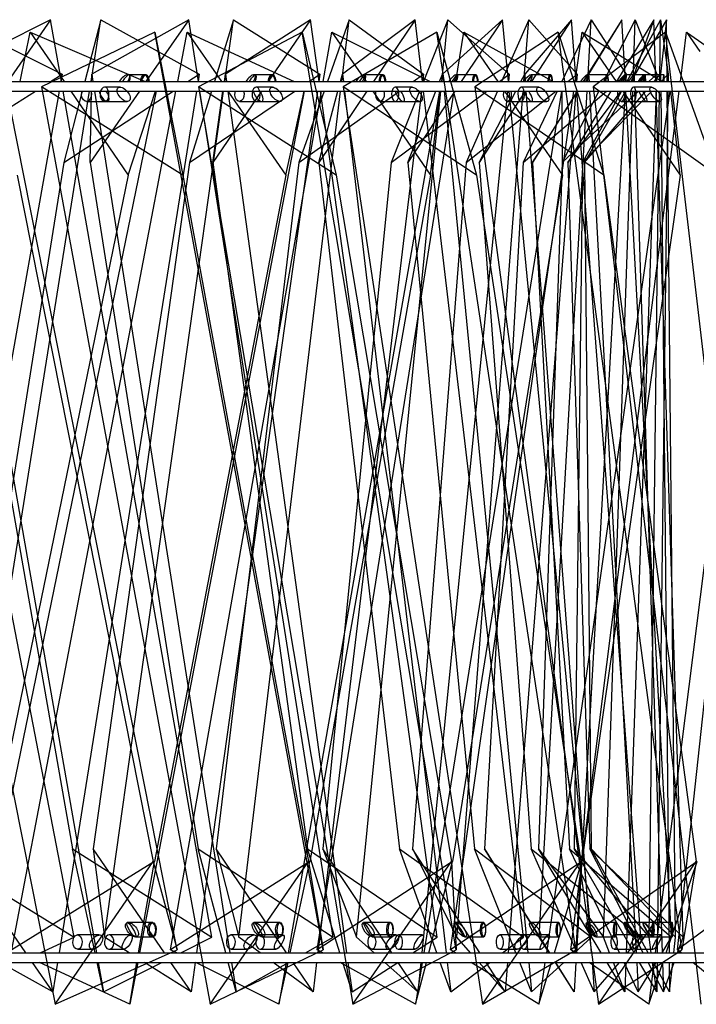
# Model space of a CAD drawing. Header units: millimetres. Extents: x 64 to 119, y 89 to 269.
# Tile 14 of 21: x 113.47 to 117, y 151.01 to 156.15. Entities that reach past the tile are written whole.
import ezdxf

# ---------------------------------------------------------------- set-up
doc = ezdxf.new("R2010")
doc.units = ezdxf.units.MM

msp = doc.modelspace()

# ---------------------------------------------------------------- linework, layer by layer
at = {"color": 7, "linetype": 'Continuous', "lineweight": 25}
for p, q in [((113.6294, 156.1478), (113.0637, 155.8625)), ((113.1179, 156.1478), (113.6904, 155.8625)), ((113.6294, 156.1478), (113.4059, 155.8242)), ((113.6862, 155.8242), (113.6294, 156.1478)), ((113.8922, 156.1478), (113.8081, 155.8242)), ((113.8405, 155.8242), (113.8922, 156.1478)), ((114.3504, 156.1478), (113.8441, 155.8625)), ((113.8922, 156.1478), (114.4057, 155.8625)), ((114.3504, 156.1478), (114.1273, 155.8242)), ((114.4013, 155.8242), (114.3504, 156.1478)), ((114.5837, 156.1478), (114.4844, 155.8242)), ((114.5383, 155.8242), (114.5837, 156.1478)), ((114.9862, 156.1478), (114.5421, 155.8625)), ((114.5837, 156.1478), (115.0353, 155.8625)), ((114.9862, 156.1478), (114.7648, 155.8242)), ((115.0308, 155.8242), (114.9862, 156.1478)), ((115.1886, 156.1478), (115.0746, 155.8242)), ((115.1496, 155.8242), (115.1886, 156.1478)), ((115.533, 156.1478), (115.1537, 155.8625)), ((115.1886, 156.1478), (115.5757, 155.8625)), ((115.533, 156.1478), (115.3145, 155.8242)), ((115.5712, 155.8242), (115.533, 156.1478)), ((115.7035, 156.1478), (115.5754, 155.8242)), ((115.6712, 155.8242), (115.7035, 156.1478)), ((115.9879, 156.1478), (115.6754, 155.8625)), ((115.7035, 156.1478), (116.024, 155.8625)), ((115.9879, 156.1478), (115.7736, 155.8242)), ((116.1254, 156.1478), (115.9841, 155.8242)), ((116.0194, 155.8242), (115.9879, 156.1478)), ((116.1001, 155.8242), (116.1254, 156.1478)), ((116.3484, 156.1478), (116.1044, 155.8625)), ((116.1254, 156.1478), (116.3776, 155.8625)), ((116.3484, 156.1478), (116.1394, 155.8242)), ((116.4522, 156.1478), (116.2983, 155.8242)), ((116.3729, 155.8242), (116.3484, 156.1478)), ((116.6123, 156.1478), (116.4098, 155.8242)), ((116.4339, 155.8242), (116.4522, 156.1478)), ((116.6123, 156.1478), (116.4383, 155.8625)), ((116.4522, 156.1478), (116.6346, 155.8625)), ((116.6819, 156.1478), (116.5163, 155.8242)), ((116.7783, 156.1478), (116.5835, 155.8242)), ((116.6298, 155.8242), (116.6123, 156.1478)), ((116.8132, 156.1478), (116.6368, 155.8242)), ((116.8454, 156.1478), (116.6593, 155.8242)), ((116.6706, 155.8242), (116.6819, 156.1478)), ((116.7783, 156.1478), (116.6752, 155.8625)), ((116.6819, 156.1478), (116.7934, 155.8625)), ((116.7887, 155.8242), (116.7783, 156.1478)), ((116.8091, 155.8242), (116.8132, 156.1478)), ((116.8132, 156.1478), (116.8532, 155.8625)), ((116.8454, 156.1478), (116.8138, 155.8625)), ((116.8485, 155.8242), (116.8454, 156.1478)), ((114.2909, 151.2908), (113.3408, 156.0829)), ((113.4705, 155.8242), (113.5237, 156.0829)), ((113.5237, 156.0829), (114.1231, 155.8242)), ((113.5237, 156.0829), (113.7006, 155.8242)), ((114.1732, 156.0829), (113.5825, 155.7976)), ((115.0524, 151.2908), (114.1732, 156.0829)), ((114.1732, 156.0829), (114.319, 155.3364)), ((114.2935, 155.8242), (114.3429, 156.0829)), ((114.3429, 156.0829), (114.9003, 155.8242)), ((114.3429, 156.0829), (114.521, 155.8242)), ((114.9424, 156.0829), (114.4018, 155.7976)), ((115.747, 151.2908), (114.9424, 156.0829)), ((114.9424, 156.0829), (115.1199, 155.3364)), ((115.0526, 155.8242), (115.0981, 156.0829)), ((115.0981, 156.0829), (115.6112, 155.8242)), ((115.0981, 156.0829), (115.2768, 155.8242)), ((115.6451, 156.0829), (115.1568, 155.7976)), ((116.3718, 151.2908), (115.6451, 156.0829)), ((115.6451, 156.0829), (115.8536, 155.3364)), ((115.7449, 155.8242), (115.7862, 156.0829)), ((115.7862, 156.0829), (116.2528, 155.8242)), ((115.7862, 156.0829), (115.9647, 155.8242)), ((116.2783, 156.0829), (115.8445, 155.7976)), ((116.9241, 151.2908), (116.2783, 156.0829)), ((116.2783, 156.0829), (116.5169, 155.3364)), ((116.3673, 155.8242), (116.4043, 156.0829)), ((116.4043, 156.0829), (116.8225, 155.8242)), ((116.4043, 156.0829), (116.5818, 155.8242)), ((116.8395, 156.0829), (116.462, 155.7976)), ((117.4016, 151.2908), (116.8395, 156.0829)), ((116.8395, 156.0829), (117.1072, 155.3364)), ((116.9172, 155.8242), (116.9498, 156.0829)), ((116.9498, 156.0829), (117.0516, 156.0113)), ((116.9498, 156.0829), (117.0186, 155.9815)), ((79.5934, 155.8242), (118.5934, 155.8242)), ((113.6297, 155.8242), (113.6904, 155.8625)), ((113.6904, 155.8625), (113.6836, 155.8242)), ((113.8434, 155.8242), (113.8441, 155.8625)), ((113.8441, 155.8625), (113.8501, 155.8242)), ((114.1199, 155.8606), (114.0332, 155.8606)), ((114.1259, 155.8606), (114.0388, 155.8606)), ((114.3468, 155.8242), (114.4057, 155.8625)), ((114.4057, 155.8625), (114.3996, 155.8242)), ((114.5366, 155.8242), (114.5421, 155.8625)), ((114.5421, 155.8625), (114.5474, 155.8242)), ((114.7839, 155.8606), (114.6934, 155.8606)), ((114.7892, 155.8606), (114.6983, 155.8606)), ((114.9787, 155.8242), (115.0353, 155.8625)), ((115.0353, 155.8625), (115.0299, 155.8242)), ((115.1433, 155.8242), (115.1537, 155.8625)), ((115.1537, 155.8625), (115.1582, 155.8242)), ((115.3603, 155.8606), (115.2664, 155.8606)), ((115.3648, 155.8606), (115.2706, 155.8606)), ((115.5217, 155.8242), (115.5757, 155.8625)), ((115.5757, 155.8625), (115.5711, 155.8242)), ((115.6603, 155.8242), (115.6754, 155.8625)), ((115.6754, 155.8625), (115.6791, 155.8242)), ((115.8456, 155.8606), (115.7489, 155.8606)), ((115.8493, 155.8606), (115.7524, 155.8606)), ((115.9728, 155.8242), (116.024, 155.8625)), ((116.024, 155.8625), (116.0202, 155.8242)), ((116.0846, 155.8242), (116.1044, 155.8625)), ((116.1044, 155.8625), (116.1073, 155.8242)), ((116.2373, 155.8606), (116.1383, 155.8606)), ((116.2402, 155.8606), (116.141, 155.8606)), ((116.3295, 155.8242), (116.3776, 155.8625)), ((116.3776, 155.8625), (116.3746, 155.8242)), ((116.414, 155.8242), (116.4383, 155.8625)), ((116.5331, 155.8606), (116.4323, 155.8606)), ((116.5352, 155.8606), (116.4343, 155.8606)), ((116.4383, 155.8625), (116.4404, 155.8242)), ((116.5899, 155.8242), (116.6346, 155.8625)), ((116.7313, 155.8606), (116.6294, 155.8606)), ((116.7326, 155.8606), (116.6306, 155.8606)), ((116.6346, 155.8625), (116.6324, 155.8242)), ((116.6464, 155.8242), (116.6752, 155.8625)), ((116.6752, 155.8625), (116.6764, 155.8242)), ((116.8309, 155.8606), (116.7284, 155.8606)), ((116.8314, 155.8606), (116.7288, 155.8606)), ((116.7524, 155.8242), (116.7934, 155.8625)), ((116.7807, 155.8242), (116.8138, 155.8625)), ((116.7934, 155.8625), (116.7921, 155.8242)), ((116.8138, 155.8625), (116.8142, 155.8242)), ((116.8161, 155.8242), (116.8532, 155.8625)), ((116.8532, 155.8625), (116.8528, 155.8242)), ((79.5934, 155.7742), (118.5934, 155.7742)), ((112.7025, 155.7976), (113.6526, 151.0054)), ((113.6747, 155.7742), (112.8744, 151.2742)), ((113.7528, 151.3557), (112.8992, 155.7742)), ((112.9603, 155.4014), (113.5505, 155.7742)), ((113.0792, 155.7742), (113.8699, 151.2742)), ((113.1278, 151.3557), (113.8326, 155.7742)), ((114.1799, 155.7742), (113.2559, 151.2742)), ((113.4279, 151.2908), (114.2839, 155.7742)), ((114.319, 155.3364), (113.5825, 155.7976)), ((113.5825, 155.7976), (114.4618, 151.0054)), ((114.3916, 155.7742), (113.6738, 151.2742)), ((114.4714, 151.3557), (113.695, 155.7742)), ((113.6984, 155.4014), (114.2702, 155.7742)), ((113.7951, 155.7742), (113.6984, 155.4014)), ((113.7348, 155.7742), (114.034, 155.3364)), ((113.836, 155.4014), (113.8426, 155.7742)), ((114.0929, 155.7742), (113.836, 155.4014)), ((113.858, 155.7742), (114.5657, 151.2742)), ((113.9921, 155.7956), (113.9113, 155.7956)), ((113.9114, 151.3557), (114.5313, 155.7742)), ((114.034, 155.3364), (114.177, 155.7742)), ((114.9531, 155.7742), (114.0939, 151.2742)), ((114.2559, 151.2908), (115.0439, 155.7742)), ((114.3547, 155.4014), (114.9049, 155.7742)), ((114.4691, 155.7742), (114.3547, 155.4014)), ((115.0229, 155.7742), (114.3916, 151.2742)), ((115.1199, 155.3364), (114.4018, 155.7976)), ((114.4018, 155.7976), (115.2065, 151.0054)), ((115.1041, 151.3557), (114.4092, 155.7742)), ((114.4756, 155.4014), (114.5293, 155.7742)), ((114.7306, 155.7742), (114.4756, 155.4014)), ((114.5543, 155.7742), (115.175, 151.2742)), ((114.5555, 155.7742), (114.8568, 155.3364)), ((114.6123, 151.3557), (115.1436, 155.7742)), ((114.7874, 155.7956), (114.7027, 155.7956)), ((114.8568, 155.3364), (114.9524, 155.7742)), ((115.6598, 155.7742), (114.8689, 151.2742)), ((114.9258, 155.4014), (115.4512, 155.7742)), ((115.057, 155.7742), (114.9258, 155.4014)), ((115.0203, 151.2908), (115.7369, 155.7742)), ((115.5651, 155.7742), (115.0239, 151.2742)), ((115.0292, 155.4014), (115.1298, 155.7742)), ((115.2808, 155.7742), (115.0292, 155.4014)), ((115.6472, 151.3557), (115.0377, 155.7742)), ((115.8536, 155.3364), (115.1568, 155.7976)), ((115.1568, 155.7976), (115.8836, 151.0054)), ((115.1641, 155.7742), (115.6943, 151.2742)), ((115.2263, 151.3557), (115.6662, 155.7742)), ((115.3113, 155.7742), (115.6135, 155.3364)), ((115.4082, 155.4014), (115.906, 155.7742)), ((115.5557, 155.7742), (115.4082, 155.4014)), ((115.5169, 155.7956), (115.4286, 155.7956)), ((115.4937, 155.4014), (115.6406, 155.7742)), ((115.7405, 155.7742), (115.4937, 155.4014)), ((116.0152, 155.7742), (115.5671, 151.2742)), ((116.0977, 151.3557), (115.577, 155.7742)), ((116.297, 155.7742), (115.5778, 151.2742)), ((115.6135, 155.3364), (115.6614, 155.7742)), ((115.684, 155.7742), (116.1208, 151.2742)), ((115.7179, 151.2908), (116.3601, 155.7742)), ((115.7501, 151.3557), (116.0962, 155.7742)), ((115.7995, 155.4014), (116.2668, 155.7742)), ((115.9623, 155.7742), (115.7995, 155.4014)), ((116.5169, 155.3364), (115.8445, 155.7976)), ((115.8445, 155.7976), (116.4903, 151.0054)), ((115.8664, 155.4014), (116.0588, 155.7742)), ((116.1071, 155.7742), (115.8664, 155.4014)), ((115.9991, 155.7742), (116.301, 155.3364)), ((116.3707, 155.7742), (116.0182, 151.2742)), ((116.4531, 151.3557), (116.0242, 155.7742)), ((116.1775, 155.7956), (116.086, 155.7956)), ((116.0973, 155.4014), (116.5316, 155.7742)), ((116.2745, 155.7742), (116.0973, 155.4014)), ((116.1111, 155.7742), (116.4521, 151.2742)), ((116.1454, 155.4014), (116.3822, 155.7742)), ((116.3786, 155.7742), (116.1454, 155.4014)), ((116.1807, 151.3557), (116.431, 155.7742)), ((116.8621, 155.7742), (116.2175, 151.2742)), ((116.3, 155.4014), (116.6989, 155.7742)), ((116.4907, 155.7742), (116.3, 155.4014)), ((116.301, 155.3364), (116.3008, 155.7742)), ((116.329, 155.4014), (116.6089, 155.7742)), ((116.5534, 155.7742), (116.329, 155.4014)), ((116.3458, 151.2908), (116.9109, 155.7742)), ((116.6296, 155.7742), (116.3746, 151.2742)), ((116.7115, 151.3557), (116.3767, 155.7742)), ((116.4065, 155.4014), (116.7676, 155.7742)), ((116.6096, 155.7742), (116.4065, 155.4014)), ((116.4162, 155.4014), (116.7376, 155.7742)), ((116.6305, 155.7742), (116.4162, 155.4014)), ((116.4431, 155.7742), (116.6863, 151.2742)), ((117.1072, 155.3364), (116.462, 155.7976)), ((116.462, 155.7976), (117.024, 151.0054)), ((116.5158, 151.3557), (116.6689, 155.7742)), ((116.616, 155.7742), (116.9162, 155.3364)), ((116.8713, 151.3557), (116.6325, 155.7742)), ((116.7903, 155.7742), (116.6344, 151.2742)), ((116.7664, 155.7956), (116.6721, 155.7956)), ((116.678, 155.7742), (116.8221, 151.2742)), ((116.7535, 151.3557), (116.8085, 155.7742)), ((117.3526, 155.7742), (116.7854, 151.2742)), ((116.9317, 151.3557), (116.7903, 155.7742)), ((116.8521, 155.7742), (116.7961, 151.2742)), ((116.8146, 155.7742), (116.8588, 151.2742)), ((116.8924, 151.3557), (116.849, 155.7742)), ((116.9162, 155.3364), (116.868, 155.7742)), ((116.9013, 151.2908), (117.387, 155.7742)), ((113.8168, 155.7206), (113.9257, 155.7206)), ((113.9113, 155.7206), (114.0298, 155.7206)), ((114.6155, 155.7206), (114.7309, 155.7206)), ((114.7027, 155.7206), (114.8269, 155.7206)), ((115.349, 155.7206), (115.4705, 155.7206)), ((115.4286, 155.7206), (115.5581, 155.7206)), ((116.0144, 155.7206), (116.1413, 155.7206)), ((116.086, 155.7206), (116.2201, 155.7206)), ((116.6088, 155.7206), (116.7407, 155.7206)), ((116.6721, 155.7206), (116.8104, 155.7206)), ((113.1139, 155.4014), (113.7438, 151.8168)), ((113.6984, 155.4014), (113.1266, 151.8168)), ((113.836, 155.4014), (114.3997, 151.8168)), ((114.3547, 155.4014), (113.8519, 151.8168)), ((114.4756, 155.4014), (114.97, 151.8168)), ((114.9258, 155.4014), (114.4947, 151.8168)), ((115.0292, 155.4014), (115.4516, 151.8168)), ((115.4082, 155.4014), (115.0513, 151.8168)), ((115.4937, 155.4014), (115.8416, 151.8168)), ((115.7995, 155.4014), (115.5187, 151.8168)), ((115.8664, 155.4014), (116.138, 151.8168)), ((116.0973, 155.4014), (115.8942, 151.8168)), ((116.1454, 155.4014), (116.3391, 151.8168)), ((116.3, 155.4014), (116.1758, 151.8168)), ((116.329, 155.4014), (116.4437, 151.8168)), ((116.4065, 155.4014), (116.3619, 151.8168)), ((116.4162, 155.4014), (116.4513, 151.8168)), ((114.034, 155.3364), (113.298, 151.7519)), ((113.4543, 155.3364), (114.165, 151.7519)), ((114.8568, 155.3364), (114.1724, 151.7519)), ((114.319, 155.3364), (114.9767, 151.7519)), ((115.6135, 155.3364), (114.9836, 151.7519)), ((115.1199, 155.3364), (115.7218, 151.7519)), ((116.301, 155.3364), (115.7281, 151.7519)), ((115.8536, 155.3364), (116.3972, 151.7519)), ((116.9162, 155.3364), (116.4028, 151.7519)), ((116.5169, 155.3364), (116.9999, 151.7519)), ((113.0059, 151.8168), (113.7528, 151.3557)), ((113.5008, 151.2742), (113.1266, 151.8168)), ((113.7438, 151.8168), (114.4714, 151.3557)), ((113.8615, 151.2742), (113.7438, 151.8168)), ((113.8519, 151.8168), (113.9114, 151.3557)), ((114.2235, 151.2742), (113.8519, 151.8168)), ((114.3997, 151.8168), (115.1041, 151.3557)), ((114.5437, 151.2742), (114.3997, 151.8168)), ((114.4947, 151.8168), (114.6123, 151.3557)), ((114.8616, 151.2742), (114.4947, 151.8168)), ((114.97, 151.8168), (115.6472, 151.3557)), ((115.1395, 151.2742), (114.97, 151.8168)), ((115.0513, 151.8168), (115.2263, 151.3557)), ((115.4116, 151.2742), (115.0513, 151.8168)), ((115.4516, 151.8168), (116.0977, 151.3557)), ((115.6455, 151.2742), (115.4516, 151.8168)), ((115.5187, 151.8168), (115.7501, 151.3557)), ((115.8702, 151.2742), (115.5187, 151.8168)), ((115.8416, 151.8168), (116.4531, 151.3557)), ((116.059, 151.2742), (115.8416, 151.8168)), ((115.8942, 151.8168), (116.1807, 151.3557)), ((116.2351, 151.2742), (115.8942, 151.8168)), ((116.138, 151.8168), (116.7115, 151.3557)), ((116.3776, 151.2742), (116.138, 151.8168)), ((116.1758, 151.8168), (116.5158, 151.3557)), ((116.5041, 151.2742), (116.1758, 151.8168)), ((116.3391, 151.8168), (116.8713, 151.3557)), ((116.5995, 151.2742), (116.3391, 151.8168)), ((116.3619, 151.8168), (116.7535, 151.3557)), ((116.6757, 151.2742), (116.3619, 151.8168)), ((116.4437, 151.8168), (116.9317, 151.3557)), ((116.7236, 151.2742), (116.4437, 151.8168)), ((116.4513, 151.8168), (116.8924, 151.3557)), ((116.749, 151.2742), (116.4513, 151.8168)), ((114.1724, 151.7519), (113.4279, 151.2908)), ((113.6526, 151.0054), (114.165, 151.7519)), ((114.0893, 151.2742), (114.1724, 151.7519)), ((114.165, 151.7519), (114.2909, 151.2908)), ((114.9836, 151.7519), (114.2559, 151.2908)), ((114.4618, 151.0054), (114.9767, 151.7519)), ((114.88, 151.2742), (114.9836, 151.7519)), ((114.9767, 151.7519), (115.0524, 151.2908)), ((115.7281, 151.7519), (115.0203, 151.2908)), ((115.2065, 151.0054), (115.7218, 151.7519)), ((115.6044, 151.2742), (115.7281, 151.7519)), ((116.4028, 151.7519), (115.7179, 151.2908)), ((115.7218, 151.7519), (115.747, 151.2908)), ((115.8836, 151.0054), (116.3972, 151.7519)), ((116.2596, 151.2742), (116.4028, 151.7519)), ((117.0049, 151.7519), (116.3458, 151.2908)), ((116.3972, 151.7519), (116.3718, 151.2908)), ((116.4903, 151.0054), (116.9999, 151.7519)), ((116.8428, 151.2742), (117.0049, 151.7519)), ((117.5319, 151.7519), (116.9013, 151.2908)), ((116.9999, 151.7519), (116.9241, 151.2908)), ((114.1628, 151.4326), (114.0301, 151.4326)), ((114.1566, 151.4326), (114.0351, 151.4326)), ((114.8277, 151.4326), (114.6901, 151.4326)), ((114.8223, 151.4326), (114.6945, 151.4326)), ((115.4047, 151.4326), (115.2629, 151.4326)), ((115.4, 151.4326), (115.2667, 151.4326)), ((115.8904, 151.4326), (115.7453, 151.4326)), ((115.8866, 151.4326), (115.7484, 151.4326)), ((116.2822, 151.4326), (116.1345, 151.4326)), ((116.2792, 151.4326), (116.137, 151.4326)), ((116.5779, 151.4326), (116.4284, 151.4326)), ((116.5757, 151.4326), (116.4302, 151.4326)), ((116.7758, 151.4326), (116.6254, 151.4326)), ((116.7745, 151.4326), (116.6265, 151.4326)), ((116.8748, 151.4326), (116.7244, 151.4326)), ((116.8744, 151.4326), (116.7248, 151.4326)), ((113.575, 151.2742), (113.7528, 151.3557)), ((113.8854, 151.3677), (113.77, 151.3677)), ((114.0405, 151.2742), (113.9114, 151.3557)), ((114.0479, 151.3677), (113.9356, 151.3677)), ((114.0723, 151.3576), (114.1628, 151.3576)), ((114.0738, 151.3576), (114.1566, 151.3576)), ((114.3097, 151.2742), (114.4714, 151.3557)), ((114.6923, 151.3677), (114.5708, 151.3677)), ((114.7229, 151.2742), (114.6123, 151.3557)), ((114.8422, 151.3677), (114.7237, 151.3677)), ((114.7339, 151.3576), (114.8277, 151.3576)), ((114.7352, 151.3576), (114.8223, 151.3576)), ((114.9594, 151.2742), (115.1041, 151.3557)), ((115.3179, 151.2742), (115.2263, 151.3557)), ((115.4336, 151.3677), (115.3067, 151.3677)), ((115.308, 151.3576), (115.4047, 151.3576)), ((115.3091, 151.3576), (115.4, 151.3576)), ((115.5704, 151.3677), (115.4462, 151.3677)), ((115.5203, 151.2742), (115.6472, 151.3557)), ((115.8221, 151.2742), (115.7501, 151.3557)), ((115.7914, 151.3576), (115.8904, 151.3576)), ((115.7923, 151.3576), (115.8866, 151.3576)), ((116.1065, 151.3677), (115.9746, 151.3677)), ((115.9893, 151.2742), (116.0977, 151.3557)), ((116.2296, 151.3677), (116.1001, 151.3677)), ((116.2328, 151.2742), (116.1807, 151.3557)), ((116.1815, 151.3576), (116.2822, 151.3576)), ((116.1822, 151.3576), (116.2792, 151.3576)), ((116.3638, 151.2742), (116.4531, 151.3557)), ((116.476, 151.3576), (116.5779, 151.3576)), ((116.4765, 151.3576), (116.5757, 151.3576)), ((116.5477, 151.2742), (116.5158, 151.3557)), ((116.708, 151.3677), (116.5716, 151.3677)), ((116.6418, 151.2742), (116.7115, 151.3557)), ((116.6733, 151.3576), (116.7758, 151.3576)), ((116.6736, 151.3576), (116.7745, 151.3576)), ((116.8168, 151.3677), (116.6826, 151.3677)), ((116.7649, 151.2742), (116.7535, 151.3557)), ((116.7722, 151.3576), (116.8748, 151.3576)), ((116.7724, 151.3576), (116.8744, 151.3576)), ((116.8216, 151.2742), (116.8713, 151.3557)), ((116.8833, 151.2742), (116.8924, 151.3557)), ((116.9023, 151.2742), (116.9317, 151.3557)), ((113.6526, 151.0054), (114.2909, 151.2908)), ((113.77, 151.2927), (113.8487, 151.2927)), ((113.9356, 151.2927), (114.0122, 151.2927)), ((114.2888, 151.2742), (114.2559, 151.2908)), ((114.4618, 151.0054), (115.0524, 151.2908)), ((114.5708, 151.2927), (114.6536, 151.2927)), ((114.7237, 151.2927), (114.8045, 151.2927)), ((115.0503, 151.2742), (115.0203, 151.2908)), ((115.2065, 151.0054), (115.747, 151.2908)), ((115.3067, 151.2927), (115.3932, 151.2927)), ((115.4462, 151.2927), (115.5309, 151.2927)), ((115.7448, 151.2742), (115.7179, 151.2908)), ((115.8836, 151.0054), (116.3718, 151.2908)), ((115.9746, 151.2927), (116.0645, 151.2927)), ((116.1001, 151.2927), (116.1884, 151.2927)), ((116.3694, 151.2742), (116.3458, 151.2908)), ((116.4903, 151.0054), (116.9241, 151.2908)), ((116.5716, 151.2927), (116.6646, 151.2927)), ((116.6826, 151.2927), (116.7741, 151.2927)), ((116.9216, 151.2742), (116.9013, 151.2908)), ((79.5934, 151.2742), (118.5934, 151.2742)), ((79.5934, 151.2242), (118.5934, 151.2242)), ((113.6413, 151.0704), (113.3645, 151.2242)), ((113.6413, 151.0704), (113.5353, 151.2242)), ((114.0426, 151.0054), (113.5714, 151.2242)), ((113.6658, 151.2242), (113.6413, 151.0704)), ((113.9057, 151.0704), (113.8724, 151.2242)), ((113.8787, 151.2242), (113.9057, 151.0704)), ((113.9057, 151.0704), (114.2106, 151.2242)), ((114.0843, 151.2242), (114.0426, 151.0054)), ((114.0426, 151.0054), (114.0806, 151.2242)), ((114.363, 151.0704), (114.1197, 151.2242)), ((114.363, 151.0704), (114.2577, 151.2242)), ((114.3846, 151.2242), (114.363, 151.0704)), ((114.8217, 151.0054), (114.388, 151.2242)), ((114.5978, 151.0704), (114.557, 151.2242)), ((114.5736, 151.2242), (114.5978, 151.0704)), ((114.5978, 151.0704), (114.8706, 151.2242)), ((114.9994, 151.0704), (114.7908, 151.2242)), ((114.8601, 151.2242), (114.8217, 151.0054)), ((114.8217, 151.0054), (114.8691, 151.2242)), ((114.9994, 151.0704), (114.8954, 151.2242)), ((115.0179, 151.2242), (114.9994, 151.0704)), ((115.5349, 151.0054), (115.1404, 151.2242)), ((115.2031, 151.0704), (115.1551, 151.2242)), ((115.1819, 151.2242), (115.2031, 151.0704)), ((115.2031, 151.0704), (115.4424, 151.2242)), ((115.5468, 151.0704), (115.3741, 151.2242)), ((115.5468, 151.0704), (115.4448, 151.2242)), ((115.5698, 151.2242), (115.5349, 151.0054)), ((115.5349, 151.0054), (115.5915, 151.2242)), ((115.5622, 151.2242), (115.5468, 151.0704)), ((115.7183, 151.0704), (115.6634, 151.2242)), ((115.7002, 151.2242), (115.7183, 151.0704)), ((115.7183, 151.0704), (115.9228, 151.2242)), ((116.179, 151.0054), (115.8256, 151.2242)), ((116.0022, 151.0704), (115.8663, 151.2242)), ((116.0022, 151.0704), (115.9026, 151.2242)), ((116.0143, 151.2242), (116.0022, 151.0704)), ((116.1406, 151.0704), (116.079, 151.2242)), ((116.1257, 151.2242), (116.1406, 151.0704)), ((116.1406, 151.0704), (116.3091, 151.2242)), ((116.2104, 151.2242), (116.179, 151.0054)), ((116.179, 151.0054), (116.2446, 151.2242)), ((116.3631, 151.0704), (116.2648, 151.2242)), ((116.3631, 151.0704), (116.2665, 151.2242)), ((116.3718, 151.2242), (116.3631, 151.0704)), ((116.4675, 151.0704), (116.3997, 151.2242)), ((116.7516, 151.0054), (116.4405, 151.2242)), ((116.4559, 151.2242), (116.4675, 151.0704)), ((116.4675, 151.0704), (116.599, 151.2242)), ((116.6274, 151.0704), (116.5343, 151.2242)), ((116.6274, 151.0704), (116.5672, 151.2242)), ((116.6973, 151.0704), (116.6235, 151.2242)), ((116.6327, 151.2242), (116.6274, 151.0704)), ((116.689, 151.2242), (116.6973, 151.0704)), ((116.6973, 151.0704), (116.7911, 151.2242)), ((116.7936, 151.0704), (116.7046, 151.2242)), ((116.8286, 151.0704), (116.7493, 151.2242)), ((116.7791, 151.2242), (116.7516, 151.0054)), ((116.7516, 151.0054), (116.8258, 151.2242)), ((116.7936, 151.0704), (116.772, 151.2242)), ((116.8608, 151.0704), (116.7764, 151.2242)), ((116.7955, 151.2242), (116.7936, 151.0704)), ((116.8237, 151.2242), (116.8286, 151.0704)), ((116.8286, 151.0704), (116.8842, 151.2242)), ((116.8593, 151.2242), (116.8608, 151.0704)), ((116.8608, 151.0704), (116.8778, 151.2242)), ((117.25, 151.0054), (116.9827, 151.2242))]:
    msp.add_line(p, q, dxfattribs=at)
at = {"color": 7, "linetype": 'Continuous', "lineweight": 25, "flags": 128}
for points in [[(114.0998, 155.8242), (114.1006, 155.8338), (114.1043, 155.8467), (114.1103, 155.8561), (114.1178, 155.8604), (114.1256, 155.859)], [(114.1457, 155.8242), (114.1449, 155.8338), (114.1413, 155.8467), (114.1353, 155.8561), (114.1279, 155.8604), (114.1202, 155.859)], [(114.7663, 155.8242), (114.767, 155.8338), (114.7702, 155.8467), (114.7755, 155.8561), (114.7821, 155.8604), (114.789, 155.859)], [(114.8066, 155.8242), (114.8059, 155.8338), (114.8027, 155.8467), (114.7975, 155.8561), (114.791, 155.8604), (114.7843, 155.859)], [(115.3451, 155.8242), (115.3457, 155.8338), (115.3485, 155.8467), (115.3531, 155.8561), (115.3587, 155.8604), (115.3646, 155.859)], [(115.3796, 155.8242), (115.379, 155.8338), (115.3763, 155.8467), (115.3719, 155.8561), (115.3663, 155.8604), (115.3606, 155.859)], [(115.8331, 155.8242), (115.8336, 155.8338), (115.8359, 155.8467), (115.8396, 155.8561), (115.8443, 155.8604), (115.8492, 155.859)], [(115.8616, 155.8242), (115.8611, 155.8338), (115.8588, 155.8467), (115.8552, 155.8561), (115.8506, 155.8604), (115.8459, 155.859)], [(116.2274, 155.8242), (116.2278, 155.8338), (116.2296, 155.8467), (116.2326, 155.8561), (116.2363, 155.8604), (116.2401, 155.859)], [(116.2497, 155.8242), (116.2493, 155.8338), (116.2476, 155.8467), (116.2447, 155.8561), (116.2412, 155.8604), (116.2375, 155.859)], [(116.5259, 155.8242), (116.5262, 155.8338), (116.5275, 155.8467), (116.5297, 155.8561), (116.5323, 155.8604), (116.5351, 155.859)], [(116.542, 155.8242), (116.5417, 155.8338), (116.5404, 155.8467), (116.5384, 155.8561), (116.5359, 155.8604), (116.5332, 155.859)], [(116.727, 155.8242), (116.7271, 155.8338), (116.7279, 155.8467), (116.7292, 155.8561), (116.7309, 155.8604), (116.7326, 155.859)], [(116.7366, 155.8242), (116.7364, 155.8338), (116.7357, 155.8467), (116.7345, 155.8561), (116.733, 155.8604), (116.7314, 155.859)], [(116.8294, 155.8242), (116.8294, 155.8338), (116.8297, 155.8467), (116.8302, 155.8561), (116.8308, 155.8604), (116.8314, 155.859)], [(116.8326, 155.8242), (116.8325, 155.8338), (116.8323, 155.8467), (116.8319, 155.8561), (116.8315, 155.8604), (116.831, 155.859)], [(113.8402, 155.7742), (113.8425, 155.762), (113.8416, 155.7474), (113.8369, 155.7345), (113.8291, 155.7252), (113.8195, 155.7208), (113.8094, 155.7222), (113.8005, 155.729), (113.794, 155.7403), (113.7911, 155.7543), (113.792, 155.7688), (113.7934, 155.7742)], [(113.9047, 155.7941), (113.8967, 155.7873), (113.8909, 155.776), (113.8883, 155.762), (113.8891, 155.7474), (113.8933, 155.7345), (113.9003, 155.7252), (113.9089, 155.7208), (113.9179, 155.7222), (113.9258, 155.729), (113.9316, 155.7403), (113.9343, 155.7543), (113.9334, 155.7688), (113.9292, 155.7818), (113.9223, 155.7911), (113.9136, 155.7954), (113.9047, 155.7941)], [(114.6372, 155.7742), (114.6394, 155.762), (114.6385, 155.7474), (114.6341, 155.7345), (114.6269, 155.7252), (114.6179, 155.7208), (114.6086, 155.7222), (114.6003, 155.729), (114.5943, 155.7403), (114.5915, 155.7543), (114.5924, 155.7688), (114.5937, 155.7742)], [(114.6966, 155.7941), (114.6893, 155.7873), (114.6841, 155.776), (114.6816, 155.762), (114.6824, 155.7474), (114.6862, 155.7345), (114.6926, 155.7252), (114.7005, 155.7208), (114.7087, 155.7222), (114.716, 155.729), (114.7213, 155.7403), (114.7237, 155.7543), (114.7229, 155.7688), (114.7191, 155.7818), (114.7127, 155.7911), (114.7048, 155.7954), (114.6966, 155.7941)], [(115.369, 155.7742), (115.371, 155.762), (115.3702, 155.7474), (115.3662, 155.7345), (115.3595, 155.7252), (115.3513, 155.7208), (115.3427, 155.7222), (115.3351, 155.729), (115.3295, 155.7403), (115.327, 155.7543), (115.3278, 155.7688), (115.329, 155.7742)], [(115.4231, 155.7941), (115.4165, 155.7873), (115.4118, 155.776), (115.4096, 155.762), (115.4103, 155.7474), (115.4137, 155.7345), (115.4195, 155.7252), (115.4266, 155.7208), (115.434, 155.7222), (115.4406, 155.729), (115.4454, 155.7403), (115.4476, 155.7543), (115.4469, 155.7688), (115.4434, 155.7818), (115.4377, 155.7911), (115.4305, 155.7954), (115.4231, 155.7941)], [(116.0326, 155.7742), (116.0344, 155.762), (116.0337, 155.7474), (116.03, 155.7345), (116.024, 155.7252), (116.0165, 155.7208), (116.0086, 155.7222), (116.0017, 155.729), (115.9967, 155.7403), (115.9944, 155.7543), (115.9951, 155.7688), (115.9962, 155.7742)], [(116.0811, 155.7941), (116.0753, 155.7873), (116.071, 155.776), (116.0691, 155.762), (116.0697, 155.7474), (116.0728, 155.7345), (116.0779, 155.7252), (116.0842, 155.7208), (116.0908, 155.7222), (116.0967, 155.729), (116.1009, 155.7403), (116.1029, 155.7543), (116.1022, 155.7688), (116.0991, 155.7818), (116.0941, 155.7911), (116.0877, 155.7954), (116.0811, 155.7941)], [(116.6251, 155.7742), (116.6267, 155.762), (116.6261, 155.7474), (116.6228, 155.7345), (116.6174, 155.7252), (116.6107, 155.7208), (116.6036, 155.7222), (116.5974, 155.729), (116.5929, 155.7403), (116.5909, 155.7543), (116.5915, 155.7688), (116.5925, 155.7742)], [(116.6679, 155.7941), (116.6628, 155.7873), (116.6591, 155.776), (116.6574, 155.762), (116.6579, 155.7474), (116.6606, 155.7345), (116.6651, 155.7252), (116.6706, 155.7208), (116.6763, 155.7222), (116.6814, 155.729), (116.6851, 155.7403), (116.6868, 155.7543), (116.6863, 155.7688), (116.6836, 155.7818), (116.6791, 155.7911), (116.6736, 155.7954), (116.6679, 155.7941)], [(114.1503, 151.4311), (114.1426, 151.4242), (114.1371, 151.413), (114.1346, 151.399), (114.1354, 151.3844), (114.1394, 151.3715), (114.146, 151.3622), (114.1543, 151.3578), (114.1629, 151.3592), (114.1705, 151.366), (114.176, 151.3773), (114.1786, 151.3913), (114.1778, 151.4058), (114.1738, 151.4188), (114.1671, 151.4281), (114.1589, 151.4324), (114.1503, 151.4311)], [(114.1678, 151.4311), (114.1739, 151.4242), (114.1783, 151.413), (114.1804, 151.399), (114.1797, 151.3844), (114.1765, 151.3715), (114.1712, 151.3622), (114.1646, 151.3578), (114.1577, 151.3592), (114.1517, 151.366), (114.1473, 151.3773), (114.1452, 151.3913), (114.1459, 151.4058), (114.1491, 151.4188), (114.1544, 151.4281), (114.161, 151.4324), (114.1678, 151.4311)], [(114.8166, 151.4311), (114.8098, 151.4242), (114.8049, 151.413), (114.8026, 151.399), (114.8033, 151.3844), (114.8069, 151.3715), (114.8128, 151.3622), (114.8202, 151.3578), (114.8279, 151.3592), (114.8348, 151.366), (114.8397, 151.3773), (114.842, 151.3913), (114.8413, 151.4058), (114.8377, 151.4188), (114.8317, 151.4281), (114.8243, 151.4324), (114.8166, 151.4311)], [(114.8321, 151.4311), (114.8373, 151.4242), (114.8411, 151.413), (114.8428, 151.399), (114.8423, 151.3844), (114.8395, 151.3715), (114.8349, 151.3622), (114.8293, 151.3578), (114.8234, 151.3592), (114.8182, 151.366), (114.8144, 151.3773), (114.8127, 151.3913), (114.8132, 151.4058), (114.816, 151.4188), (114.8205, 151.4281), (114.8262, 151.4324), (114.8321, 151.4311)], [(115.3951, 151.4311), (115.3891, 151.4242), (115.3847, 151.413), (115.3827, 151.399), (115.3834, 151.3844), (115.3865, 151.3715), (115.3917, 151.3622), (115.3982, 151.3578), (115.405, 151.3592), (115.411, 151.366), (115.4153, 151.3773), (115.4173, 151.3913), (115.4167, 151.4058), (115.4135, 151.4188), (115.4083, 151.4281), (115.4018, 151.4324), (115.3951, 151.4311)], [(115.4083, 151.4311), (115.4126, 151.4242), (115.4157, 151.413), (115.4172, 151.399), (115.4167, 151.3844), (115.4144, 151.3715), (115.4107, 151.3622), (115.406, 151.3578), (115.4011, 151.3592), (115.3968, 151.366), (115.3937, 151.3773), (115.3922, 151.3913), (115.3927, 151.4058), (115.395, 151.4188), (115.3987, 151.4281), (115.4034, 151.4324), (115.4083, 151.4311)], [(115.8823, 151.4311), (115.8772, 151.4242), (115.8735, 151.413), (115.8718, 151.399), (115.8723, 151.3844), (115.875, 151.3715), (115.8795, 151.3622), (115.885, 151.3578), (115.8908, 151.3592), (115.8959, 151.366), (115.8996, 151.3773), (115.9013, 151.3913), (115.9008, 151.4058), (115.8981, 151.4188), (115.8936, 151.4281), (115.8881, 151.4324), (115.8823, 151.4311)], [(115.8932, 151.4311), (115.8966, 151.4242), (115.8991, 151.413), (115.9002, 151.399), (115.8999, 151.3844), (115.8981, 151.3715), (115.8951, 151.3622), (115.8914, 151.3578), (115.8876, 151.3592), (115.8842, 151.366), (115.8817, 151.3773), (115.8806, 151.3913), (115.881, 151.4058), (115.8828, 151.4188), (115.8857, 151.4281), (115.8894, 151.4324), (115.8932, 151.4311)], [(116.2757, 151.4311), (116.2715, 151.4242), (116.2684, 151.413), (116.267, 151.399), (116.2675, 151.3844), (116.2697, 151.3715), (116.2734, 151.3622), (116.2779, 151.3578), (116.2827, 151.3592), (116.2869, 151.366), (116.29, 151.3773), (116.2914, 151.3913), (116.2909, 151.4058), (116.2887, 151.4188), (116.285, 151.4281), (116.2805, 151.4324), (116.2757, 151.4311)], [(116.2843, 151.4311), (116.2867, 151.4242), (116.2885, 151.413), (116.2893, 151.399), (116.2891, 151.3844), (116.2878, 151.3715), (116.2856, 151.3622), (116.283, 151.3578), (116.2802, 151.3592), (116.2777, 151.366), (116.2759, 151.3773), (116.2751, 151.3913), (116.2754, 151.4058), (116.2767, 151.4188), (116.2788, 151.4281), (116.2815, 151.4324), (116.2843, 151.4311)], [(116.573, 151.4311), (116.5697, 151.4242), (116.5673, 151.413), (116.5662, 151.399), (116.5666, 151.3844), (116.5683, 151.3715), (116.5712, 151.3622), (116.5747, 151.3578), (116.5784, 151.3592), (116.5817, 151.366), (116.5841, 151.3773), (116.5852, 151.3913), (116.5849, 151.4058), (116.5831, 151.4188), (116.5803, 151.4281), (116.5767, 151.4324), (116.573, 151.4311)], [(116.5791, 151.4311), (116.5806, 151.4242), (116.5817, 151.413), (116.5822, 151.399), (116.5821, 151.3844), (116.5813, 151.3715), (116.58, 151.3622), (116.5783, 151.3578), (116.5766, 151.3592), (116.5751, 151.366), (116.5741, 151.3773), (116.5736, 151.3913), (116.5737, 151.4058), (116.5745, 151.4188), (116.5758, 151.4281), (116.5774, 151.4324), (116.5791, 151.4311)], [(116.7725, 151.4311), (116.7702, 151.4242), (116.7685, 151.413), (116.7677, 151.399), (116.768, 151.3844), (116.7692, 151.3715), (116.7712, 151.3622), (116.7738, 151.3578), (116.7764, 151.3592), (116.7788, 151.366), (116.7805, 151.3773), (116.7812, 151.3913), (116.781, 151.4058), (116.7798, 151.4188), (116.7777, 151.4281), (116.7752, 151.4324), (116.7725, 151.4311)], [(116.7762, 151.4311), (116.7768, 151.4242), (116.7772, 151.413), (116.7773, 151.399), (116.7773, 151.3844), (116.777, 151.3715), (116.7765, 151.3622), (116.7759, 151.3578), (116.7753, 151.3592), (116.7748, 151.366), (116.7744, 151.3773), (116.7742, 151.3913), (116.7743, 151.4058), (116.7746, 151.4188), (116.775, 151.4281), (116.7756, 151.4324), (116.7762, 151.4311)], [(116.8732, 151.4311), (116.8718, 151.4242), (116.8708, 151.413), (116.8703, 151.399), (116.8705, 151.3844), (116.8712, 151.3715), (116.8724, 151.3622), (116.8739, 151.3578), (116.8755, 151.3592), (116.8769, 151.366), (116.8779, 151.3773), (116.8784, 151.3913), (116.8782, 151.4058), (116.8775, 151.4188), (116.8763, 151.4281), (116.8748, 151.4324), (116.8732, 151.4311)], [(116.8744, 151.4311), (116.874, 151.4242), (116.8737, 151.413), (116.8736, 151.399), (116.8736, 151.3844), (116.8738, 151.3715), (116.8742, 151.3622), (116.8747, 151.3578), (116.8751, 151.3592), (116.8756, 151.366), (116.8759, 151.3773), (116.876, 151.3913), (116.876, 151.4058), (116.8757, 151.4188), (116.8754, 151.4281), (116.8749, 151.4324), (116.8744, 151.4311)], [(113.7769, 151.3661), (113.7852, 151.3593), (113.7912, 151.348), (113.7939, 151.3341), (113.7931, 151.3195), (113.7887, 151.3066), (113.7814, 151.2972), (113.7725, 151.2929), (113.7631, 151.2943), (113.7548, 151.3011), (113.7489, 151.3124), (113.7461, 151.3263), (113.747, 151.3409), (113.7513, 151.3538), (113.7586, 151.3632), (113.7675, 151.3675), (113.7769, 151.3661)], [(113.9285, 151.3661), (113.9199, 151.3593), (113.9137, 151.348), (113.9108, 151.3341), (113.9117, 151.3195), (113.9163, 151.3066), (113.9238, 151.2972), (113.9331, 151.2929), (113.9428, 151.2943), (113.9514, 151.3011), (113.9576, 151.3124), (113.9605, 151.3263), (113.9596, 151.3409), (113.955, 151.3538), (113.9475, 151.3632), (113.9382, 151.3675), (113.9285, 151.3661)], [(114.5771, 151.3661), (114.5848, 151.3593), (114.5903, 151.348), (114.5928, 151.3341), (114.592, 151.3195), (114.588, 151.3066), (114.5813, 151.2972), (114.5731, 151.2929), (114.5645, 151.2943), (114.5568, 151.3011), (114.5513, 151.3124), (114.5488, 151.3263), (114.5496, 151.3409), (114.5536, 151.3538), (114.5603, 151.3632), (114.5685, 151.3675), (114.5771, 151.3661)], [(114.7171, 151.3661), (114.7091, 151.3593), (114.7034, 151.348), (114.7007, 151.3341), (114.7015, 151.3195), (114.7057, 151.3066), (114.7127, 151.2972), (114.7213, 151.2929), (114.7303, 151.2943), (114.7383, 151.3011), (114.744, 151.3124), (114.7467, 151.3263), (114.7458, 151.3409), (114.7416, 151.3538), (114.7347, 151.3632), (114.7261, 151.3675), (114.7171, 151.3661)], [(115.3124, 151.3661), (115.3194, 151.3593), (115.3244, 151.348), (115.3267, 151.3341), (115.326, 151.3195), (115.3223, 151.3066), (115.3163, 151.2972), (115.3088, 151.2929), (115.3009, 151.2943), (115.294, 151.3011), (115.289, 151.3124), (115.2867, 151.3263), (115.2874, 151.3409), (115.2911, 151.3538), (115.2971, 151.3632), (115.3046, 151.3675), (115.3124, 151.3661)], [(115.4401, 151.3661), (115.4328, 151.3593), (115.4276, 151.348), (115.4251, 151.3341), (115.4259, 151.3195), (115.4298, 151.3066), (115.4361, 151.2972), (115.444, 151.2929), (115.4522, 151.2943), (115.4595, 151.3011), (115.4648, 151.3124), (115.4672, 151.3263), (115.4664, 151.3409), (115.4626, 151.3538), (115.4562, 151.3632), (115.4484, 151.3675), (115.4401, 151.3661)], [(115.9797, 151.3661), (115.9859, 151.3593), (115.9904, 151.348), (115.9925, 151.3341), (115.9919, 151.3195), (115.9886, 151.3066), (115.9832, 151.2972), (115.9764, 151.2929), (115.9694, 151.2943), (115.9632, 151.3011), (115.9587, 151.3124), (115.9566, 151.3263), (115.9573, 151.3409), (115.9606, 151.3538), (115.966, 151.3632), (115.9727, 151.3675), (115.9797, 151.3661)], [(116.0946, 151.3661), (116.088, 151.3593), (116.0833, 151.348), (116.0811, 151.3341), (116.0818, 151.3195), (116.0852, 151.3066), (116.091, 151.2972), (116.0981, 151.2929), (116.1055, 151.2943), (116.1121, 151.3011), (116.1169, 151.3124), (116.1191, 151.3263), (116.1184, 151.3409), (116.1149, 151.3538), (116.1092, 151.3632), (116.102, 151.3675), (116.0946, 151.3661)], [(116.5762, 151.3661), (116.5817, 151.3593), (116.5856, 151.348), (116.5874, 151.3341), (116.5869, 151.3195), (116.584, 151.3066), (116.5792, 151.2972), (116.5733, 151.2929), (116.5671, 151.2943), (116.5616, 151.3011), (116.5577, 151.3124), (116.5559, 151.3263), (116.5564, 151.3409), (116.5593, 151.3538), (116.5641, 151.3632), (116.57, 151.3675), (116.5762, 151.3661)], [(116.6778, 151.3661), (116.6719, 151.3593), (116.6677, 151.348), (116.6658, 151.3341), (116.6664, 151.3195), (116.6695, 151.3066), (116.6746, 151.2972), (116.6809, 151.2929), (116.6875, 151.2943), (116.6933, 151.3011), (116.6976, 151.3124), (116.6995, 151.3263), (116.6989, 151.3409), (116.6958, 151.3538), (116.6907, 151.3632), (116.6844, 151.3675), (116.6778, 151.3661)]]:
    msp.add_lwpolyline(points, dxfattribs=at)
at = {"color": 7, "linetype": 'Continuous', "lineweight": 25}
for centre, radius, start, end in [((114.1502, 155.8266), 0.0442, 132.6933, 183.1296), ((114.0962, 155.8265), 0.0438, 356.8978, 47.8475), ((114.8194, 155.8269), 0.0476, 137.5367, 183.2775), ((114.7546, 155.8268), 0.0471, 356.7318, 43.0673), ((115.4027, 155.8272), 0.0528, 142.9163, 183.2574), ((115.3234, 155.8271), 0.0521, 356.7305, 37.7516), ((115.8981, 155.8274), 0.0611, 148.8273, 183.046), ((115.7984, 155.8274), 0.0599, 356.9183, 31.9027), ((116.3056, 155.8276), 0.075, 155.2394, 182.6337), ((116.1743, 155.8276), 0.0729, 357.3069, 25.5476), ((116.63, 155.8278), 0.1017, 162.0914, 182.0296), ((116.4429, 155.8277), 0.0973, 357.8894, 18.7436), ((116.8962, 155.8279), 0.1676, 169.288, 181.2661), ((116.5805, 155.8278), 0.1553, 358.6364, 11.5819), ((117.371, 155.8279), 0.5409, 176.7025, 180.3978), ((116.4063, 155.8279), 0.4263, 359.4957, 4.1859)]:
    msp.add_arc(centre, radius, start, end, dxfattribs=at)
for centre, major_axis, ratio, start_param, end_param in [((114.013, 155.8231), (0.0284, 0.0349), 0.484132, 5.116029, 8.200242), ((114.0185, 155.8231), (0.0223, 0.037), 0.276531, 4.906344, 7.990557), ((114.6723, 155.8231), (0.0278, 0.0354), 0.442989, 5.075805, 8.160018), ((114.6771, 155.8231), (0.0225, 0.0372), 0.21976, 4.87322, 7.957434), ((115.2445, 155.8231), (0.0273, 0.0359), 0.400278, 5.036223, 8.120437), ((115.2486, 155.8231), (0.0227, 0.0373), 0.163157, 4.83997, 7.924184), ((115.7264, 155.8231), (0.0267, 0.0363), 0.355953, 4.99732, 8.081534), ((115.7297, 155.8231), (0.0229, 0.0374), 0.106905, 4.806515, 7.890729), ((116.1152, 155.8231), (0.0262, 0.0366), 0.310006, 4.959114, 8.043328), ((116.1178, 155.8231), (0.0232, 0.0375), 0.051187, 4.772778, 7.856991), ((116.4088, 155.8231), (0.0257, 0.0369), 0.262464, 4.921604, 8.005817), ((116.4107, 155.8231), (0.0235, 0.0375), 0.003818, 4.743475, 7.827688), ((116.6056, 155.8231), (0.0252, 0.0371), 0.213386, 4.884773, 7.968987), ((116.6068, 155.8231), (0.0239, 0.0375), 0.057934, 4.777999, 7.862212), ((116.7045, 155.8231), (0.0247, 0.0373), 0.16286, 4.848592, 7.932806), ((116.7049, 155.8231), (0.0243, 0.0374), 0.110998, 4.813018, 7.897231), ((113.9084, 155.7581), (-0.022, 0.0363), 0.431183, 0.873811, 2.596422), ((113.9084, 155.7581), (-0.022, 0.0363), 0.431183, 2.596422, 4.897743), ((114.7125, 155.7581), (-0.0221, 0.0365), 0.382404, 0.902559, 2.62517), ((114.7125, 155.7581), (-0.0221, 0.0365), 0.382404, 2.62517, 4.926491), ((115.4511, 155.7581), (-0.0222, 0.0368), 0.333388, 0.931229, 2.65384), ((115.4511, 155.7581), (-0.0222, 0.0368), 0.333388, 2.65384, 4.955161), ((116.1211, 155.7581), (-0.0223, 0.037), 0.284237, 0.959872, 2.682484), ((116.1211, 155.7581), (-0.0223, 0.037), 0.284237, 2.682484, 4.983804), ((116.7197, 155.7581), (-0.0224, 0.0371), 0.235062, 0.988542, 2.711153), ((116.7197, 155.7581), (-0.0224, 0.0371), 0.235062, 2.711153, 5.012474)]:
    msp.add_ellipse(centre, major_axis=major_axis, ratio=ratio, start_param=start_param, end_param=end_param, dxfattribs=at)
for centre, major_axis, ratio in [((114.0109, 155.7581), (-0.0291, 0.0341), 0.536113), ((114.8071, 155.7581), (-0.0286, 0.0346), 0.502234), ((115.5375, 155.7581), (-0.0281, 0.0351), 0.467283), ((116.1988, 155.7581), (-0.0277, 0.0356), 0.43119), ((116.7884, 155.7581), (-0.0272, 0.0359), 0.393908), ((114.0544, 151.3951), (-0.0289, 0.0344), 0.519151), ((114.0512, 151.3951), (-0.0225, 0.0372), 0.226506), ((114.7148, 151.3951), (-0.0283, 0.035), 0.479319), ((114.712, 151.3951), (-0.0227, 0.0373), 0.169873), ((115.2879, 151.3951), (-0.0277, 0.0355), 0.437993), ((115.2854, 151.3951), (-0.0229, 0.0374), 0.11357), ((115.7704, 151.3951), (-0.0272, 0.0359), 0.395092), ((115.7684, 151.3951), (-0.0232, 0.0375), 0.057779), ((116.1596, 151.3951), (-0.0266, 0.0363), 0.350574), ((116.158, 151.3951), (-0.0235, 0.0375), 0.00268), ((116.4534, 151.3951), (-0.0261, 0.0366), 0.304435), ((116.4522, 151.3951), (-0.0238, 0.0375), 0.05155), ((116.65, 151.3951), (-0.0256, 0.0369), 0.256706), ((116.6494, 151.3951), (-0.0242, 0.0374), 0.104748), ((116.7486, 151.3951), (-0.0251, 0.0371), 0.207451), ((116.7483, 151.3951), (-0.0247, 0.0373), 0.15676), ((113.8671, 151.3302), (0.0293, 0.0338), 0.552597), ((114.03, 151.3302), (0.022, 0.0364), 0.406952), ((114.6729, 151.3302), (0.0289, 0.0344), 0.519217), ((114.8233, 151.3302), (0.0221, 0.0367), 0.358043), ((115.4134, 151.3302), (0.0284, 0.0349), 0.484809), ((115.5507, 151.3302), (0.0222, 0.0369), 0.308947), ((116.0855, 151.3302), (0.0279, 0.0353), 0.449292), ((116.209, 151.3302), (0.0224, 0.037), 0.25977), ((116.6863, 151.3302), (0.0274, 0.0358), 0.412606), ((116.7955, 151.3302), (0.0225, 0.0372), 0.210625)]:
    msp.add_ellipse(centre, major_axis=major_axis, ratio=ratio, dxfattribs=at)

doc.saveas('drawing.dxf')
